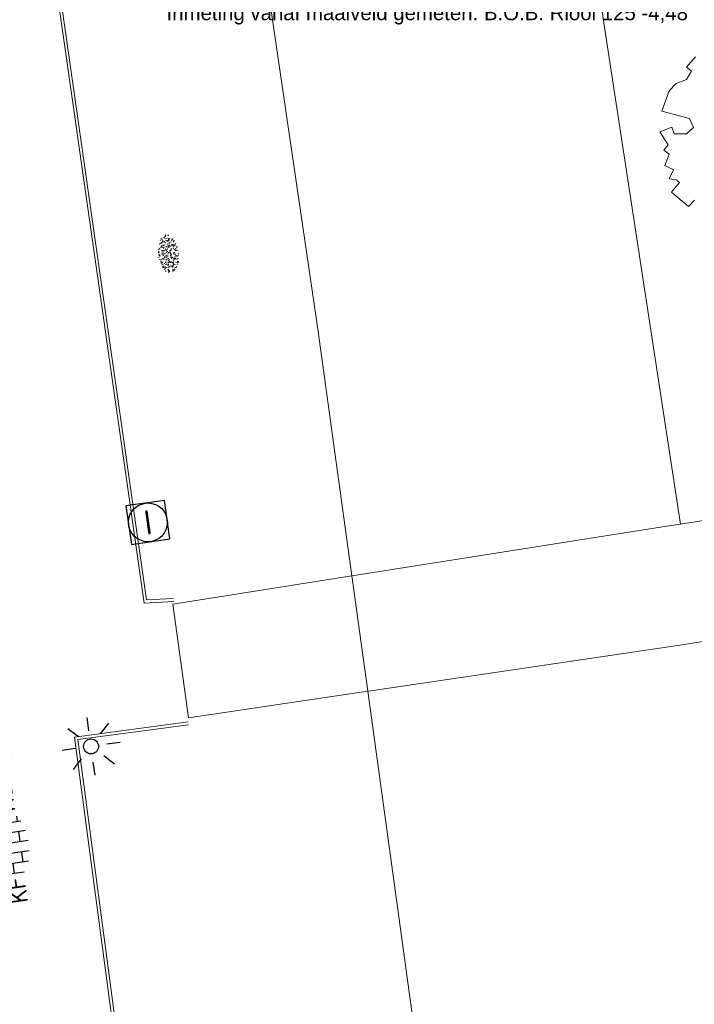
# Model space of a CAD drawing. Header units: metres. Extents: x 102746 to 103541, y 468531 to 469408.
# Tile 30 of 87: x 103130 to 103144, y 468840 to 468860. Entities that reach past the tile are written whole.
import ezdxf
from ezdxf.enums import TextEntityAlignment as Align

# ---------------------------------------------------------------- set-up
doc = ezdxf.new("R2010")
doc.units = ezdxf.units.M
doc.linetypes.add('VH-OPSLUITBAND_60X200', pattern=[12, 6, -2, 2, -2])
doc.layers.get('0').update_dxf_attribs({"lineweight": 25})
for name, color, linetype, lineweight in [('B-RO-GR-BOOM_ES-G', 112, 'Continuous', 13), ('B-RO-GR-GRAS-S', 60, 'Continuous', 25), ('B-RO-IE-MEUBILAIR_WEGMEUBILAIR-S', 7, 'Continuous', 25), ('B-RO-OG-BGT-G', 253, 'Continuous', 13), ('B-RO-RI-GWA_RIOOLPUT-S', 30, 'Continuous', 25), ('B-RO-VH-KANTOPSLUITING_ACHTERKANTBAND-G', 253, 'Continuous', 18), ('B-RO-VH-KANTOPSLUITING_OPSLUITBAND_60X200-G', 150, 'VH-OPSLUITBAND_60X200', 18), ('B-RO-VH-VERHARDING_BETONSTRAATSTEEN-S', 252, 'Continuous', 25)]:
    doc.layers.add(name, color=color, linetype=linetype, lineweight=lineweight)
doc.styles.add('ARIAL', font='arial.ttf')
doc.styles.add('NLCS-ISO', font='txt')

# ---------------------------------------------------------------- blocks, each defined once
blk = doc.blocks.new('SVH-BSS_KEIFORMAAT_HALFST_KL-SO')
for p, q in [((-2.099999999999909, -1.587293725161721), (-2.099999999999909, 1.416210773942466)), ((-2.100000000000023, 1.049999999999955), (-1.050000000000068, 1.049999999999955)), ((-1.049999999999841, -1.832032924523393), (-1.049999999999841, 1.660949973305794)), ((1.13686837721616e-13, -1.881463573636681), (1.13686837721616e-13, 1.71038062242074)), ((-1.13686837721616e-13, 1.049999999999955), (1.049999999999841, 1.049999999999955)), ((1.050000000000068, -1.753045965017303), (1.050000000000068, 1.581963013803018)), ((2.100000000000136, -1.39547945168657), (2.100000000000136, 1.224396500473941)), ((2.099999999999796, 1.049999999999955), (2.405710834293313, 1.049999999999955)), ((-3.149999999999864, -1.002284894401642), (-3.149999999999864, 0.8312019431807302)), ((-3.149999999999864, 0), (-2.099999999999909, 0)), ((-1.049999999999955, 0), (0, 0)), ((1.049999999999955, 0), (2.099999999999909, 0)), ((3.150000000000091, -0.2628407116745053), (3.150000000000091, 0.09175776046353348)), ((3.149999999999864, 0), (3.162673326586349, 0)), ((-2.100000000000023, -1.050000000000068), (-1.050000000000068, -1.050000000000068)), ((-1.13686837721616e-13, -1.050000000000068), (1.049999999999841, -1.050000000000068)), ((2.099999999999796, -1.050000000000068), (2.638053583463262, -1.050000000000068))]:
    blk.add_line(p, q)
at = {"style": 'NLCS-ISO'}
blk.add_attdef('FORMAAT', text='', height=1.8, dxfattribs=at).set_placement((-3.623289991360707, -0.08554147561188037), align=Align.MIDDLE_RIGHT)
blk.add_attdef('KLEUR', text='', height=1.8, dxfattribs=at).set_placement((3.166509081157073, -0.08554147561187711), align=Align.MIDDLE_LEFT)
at = {"style": 'NLCS-ISO', "flags": 1}
blk.add_attdef('FUNCTIE', text='', height=1.8, dxfattribs=at).set_placement((0.1159930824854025, -3.584775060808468), align=Align.MIDDLE_CENTER)
blk = doc.blocks.new('SGR-GRAS_01-SO')
at = {"ltscale": 0.1}
for p, q in [((-0.2123617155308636, 0.998255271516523), (-0.2688534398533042, 1.03087078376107)), ((0.07335939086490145, 0.9932330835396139), (0.1383112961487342, 1.030733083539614)), ((-1.963883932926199, -0.07009183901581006), (-1.976907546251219, 0.003768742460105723)), ((-1.929988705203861, 0.1884380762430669), (-1.925125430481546, 0.244025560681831)), ((-1.893339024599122, 0.2367171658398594), (-1.921057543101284, 0.2527204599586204)), ((-1.667776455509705, 0.02335000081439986), (-1.595332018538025, 0.04276142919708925)), ((-1.595790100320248, 0.240727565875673), (-1.64882310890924, 0.2937605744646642)), ((-1.530182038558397, 0.3157235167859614), (-1.59513394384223, 0.3532235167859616)), ((-1.448094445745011, 0.6444293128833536), (-1.520538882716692, 0.6638407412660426)), ((-1.516706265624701, 0.1869036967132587), (-1.441706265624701, 0.1869036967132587)), ((-1.468505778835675, 0.5757413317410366), (-1.481529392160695, 0.6496019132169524)), ((-1.358436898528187, 0.2062951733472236), (-1.430881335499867, 0.2257066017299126)), ((-1.426759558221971, 0.4761588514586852), (-1.354315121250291, 0.4955702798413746)), ((-1.420534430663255, 0.1307330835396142), (-1.355582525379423, 0.1682330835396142)), ((-1.36865807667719, 0.009476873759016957), (-1.38168169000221, 0.08333745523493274)), ((-1.375079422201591, 0.1056770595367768), (-1.3220464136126, 0.1587100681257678)), ((-1.334450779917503, 0.1112397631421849), (-1.327914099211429, 0.1859543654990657)), ((-1.301832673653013, 0.7612362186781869), (-1.32375157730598, 0.7738911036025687)), ((-1.2843362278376, 0.6840517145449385), (-1.277799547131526, 0.7587663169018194)), ((-1.1670250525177, 0.394729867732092), (-1.231976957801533, 0.4322298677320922)), ((-1.171526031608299, 0.2407275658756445), (-1.22455904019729, 0.2937605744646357)), ((-1.153848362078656, 0.6473139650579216), (-1.206881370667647, 0.7003469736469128)), ((-1.112369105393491, 0.1721709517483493), (-1.039924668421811, 0.1915823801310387)), ((-1.032217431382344, 0.02822351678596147), (-1.097169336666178, 0.06572351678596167)), ((-0.9386756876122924, 0.8402425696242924), (-1.003627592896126, 0.8777425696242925)), ((-0.9684930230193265, 0.5122634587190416), (-0.9154600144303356, 0.5652964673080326)), ((-0.8926870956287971, 0.4956083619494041), (-0.9651315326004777, 0.5150197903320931)), ((-0.9417062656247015, 0.1869036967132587), (-0.8667062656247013, 0.1869036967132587)), ((-0.9225698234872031, 0.4182330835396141), (-0.8576179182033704, 0.4557330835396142)), ((-0.8917062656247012, 0.8119036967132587), (-0.8167062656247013, 0.8119036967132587)), ((-0.8732799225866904, 0.6553100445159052), (-0.8863035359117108, 0.7291706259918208)), ((-0.8030295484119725, 0.05747422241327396), (-0.8754739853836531, 0.07688565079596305)), ((-0.8713522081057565, 0.6249798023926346), (-0.7989077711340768, 0.644391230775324)), ((-0.8038680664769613, 0.4737362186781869), (-0.8688199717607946, 0.5112362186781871)), ((-0.7472619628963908, 0.2407275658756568), (-0.800294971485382, 0.293760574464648)), ((-0.7734322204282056, 0.0890455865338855), (-0.786455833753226, 0.1629061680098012)), ((-0.7295842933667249, 0.6473139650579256), (-0.7826173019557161, 0.7003469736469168)), ((-0.738912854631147, 0.03404145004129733), (-0.7323761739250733, 0.1087560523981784)), ((-0.6690604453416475, 0.107229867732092), (-0.734012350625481, 0.1447298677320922)), ((-0.6887983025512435, 0.606853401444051), (-0.6822616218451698, 0.6815680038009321)), ((-0.5755187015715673, 0.9192489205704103), (-0.6404706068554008, 0.9567489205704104)), ((-0.5619066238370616, 0.9188498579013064), (-0.5088736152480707, 0.9718828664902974)), ((-0.5569617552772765, 0.3209919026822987), (-0.4845173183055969, 0.3404033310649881)), ((-0.4407110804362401, 0.5527425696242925), (-0.5056629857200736, 0.5902425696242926)), ((-0.4269372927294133, 0.7849215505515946), (-0.4993817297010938, 0.8043329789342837)), ((-0.4246052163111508, 0.7057330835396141), (-0.3596533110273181, 0.743233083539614)), ((-0.3372797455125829, 0.3467874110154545), (-0.4097241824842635, 0.3661988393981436)), ((-0.3229978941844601, 0.2407275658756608), (-0.3760309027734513, 0.293760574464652)), ((-0.305903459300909, 0.186236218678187), (-0.3708553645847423, 0.2237362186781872)), ((-0.3667062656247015, 0.1869036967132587), (-0.2917062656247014, 0.1869036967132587)), ((-0.305320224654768, 0.6473139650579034), (-0.3583532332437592, 0.7003469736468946)), ((-0.3167062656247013, 0.8119036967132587), (-0.2417062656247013, 0.8119036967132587)), ((-0.3159448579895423, 0.773800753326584), (-0.2435004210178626, 0.7932121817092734)), ((-0.278054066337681, 0.7348787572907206), (-0.2910776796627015, 0.8087393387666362)), ((-0.2425713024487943, 0.01700400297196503), (-0.1701268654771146, 0.03641543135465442)), ((-0.1782063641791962, 0.1686142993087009), (-0.1912299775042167, 0.2424748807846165)), ((-0.1433749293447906, -0.04315686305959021), (-0.1368382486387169, 0.03155773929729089)), ((-0.07755409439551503, 0.6317489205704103), (-0.1425059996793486, 0.6692489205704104)), ((-0.09326037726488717, 0.5296550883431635), (-0.08672369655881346, 0.6043696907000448)), ((-0.08460954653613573, 0.1587100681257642), (-0.03157653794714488, 0.2117430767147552)), ((-0.06880394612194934, 0.1894672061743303), (-0.003852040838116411, 0.2269672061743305)), ((0.05725352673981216, 0.2652425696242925), (-0.007698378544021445, 0.3027425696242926)), ((-0.001554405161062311, 0.4698128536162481), (0.07089003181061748, 0.4892242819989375)), ((0.1012661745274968, 0.2407275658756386), (0.04823316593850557, 0.2937605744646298)), ((0.128470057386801, 0.6361005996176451), (0.05602562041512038, 0.6555120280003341)), ((0.1189438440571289, 0.6473139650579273), (0.06591083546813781, 0.7003469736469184)), ((0.2181276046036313, 0.1979664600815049), (0.1456831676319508, 0.217377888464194)), ((0.2082937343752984, 0.1869036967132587), (0.2832937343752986, 0.1869036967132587)), ((0.2856028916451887, 0.7107552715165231), (0.2206509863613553, 0.7482552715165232)), ((0.2394624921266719, 0.9226217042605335), (0.3119069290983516, 0.9420331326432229)), ((0.2582937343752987, 0.8119036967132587), (0.3332937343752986, 0.8119036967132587)), ((0.3171717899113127, 0.8144474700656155), (0.3041481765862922, 0.888308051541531)), ((0.3128360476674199, 0.1658249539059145), (0.3852804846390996, 0.1852363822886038)), ((0.3219768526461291, 0.565296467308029), (0.37500986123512, 0.61832947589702)), ((0.4204105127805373, 0.3442489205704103), (0.3554586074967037, 0.3817489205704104)), ((0.4170194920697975, 0.2481830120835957), (0.403995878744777, 0.3220435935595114)), ((0.4291606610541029, 0.4769672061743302), (0.4941125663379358, 0.5144672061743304)), ((0.5255302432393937, 0.2407275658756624), (0.4724972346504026, 0.2937605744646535)), ((0.5432079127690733, 0.6473139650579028), (0.4901749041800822, 0.700346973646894)), ((0.5552181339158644, -0.02225743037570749), (0.4902662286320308, 0.01524256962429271)), ((0.5022775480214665, 0.4524567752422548), (0.5088142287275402, 0.5271713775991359)), ((0.5942198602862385, 0.9254137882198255), (0.521775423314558, 0.9448252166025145)), ((0.5538529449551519, 0.6186338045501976), (0.6262973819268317, 0.638045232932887)), ((0.6487598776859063, 0.7897616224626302), (0.5838079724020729, 0.8272616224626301)), ((0.6838774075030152, 0.4872796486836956), (0.6114329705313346, 0.5066910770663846)), ((0.7735349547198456, 0.04914550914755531), (0.701090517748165, 0.06855693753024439)), ((0.7835674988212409, 0.4232552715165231), (0.7186155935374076, 0.4607552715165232)), ((0.7832937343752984, 0.1869036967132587), (0.8582937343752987, 0.1869036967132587)), ((0.8332937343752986, 0.8119036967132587), (0.9082937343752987, 0.8119036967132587)), ((0.9183751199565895, 0.05674892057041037), (0.853423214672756, 0.09424892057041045)), ((0.8682433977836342, 0.3146459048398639), (0.9406878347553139, 0.3340573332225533)), ((0.9497943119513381, 0.240727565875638), (0.896761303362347, 0.2937605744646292)), ((0.9123976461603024, 0.8940161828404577), (0.9069385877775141, 0.9249760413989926)), ((0.9674719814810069, 0.6473139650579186), (0.9144389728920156, 0.7003469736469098)), ((0.9271252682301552, 0.7644672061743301), (0.992077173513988, 0.8019672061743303)), ((1.011916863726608, 0.8687679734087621), (0.946964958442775, 0.9062679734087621)), ((1.012245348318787, 0.3277517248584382), (0.9992217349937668, 0.4016123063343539)), ((1.149627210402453, 0.7765928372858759), (1.077182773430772, 0.796004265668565)), ((1.146724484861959, 0.5022616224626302), (1.081772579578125, 0.5397616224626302)), ((1.097815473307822, 0.3752584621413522), (1.104352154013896, 0.4499730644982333)), ((1.109260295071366, 0.767454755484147), (1.181704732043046, 0.7868661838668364)), ((1.239284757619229, 0.338458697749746), (1.166840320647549, 0.357870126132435)), ((1.18263385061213, 0.01065800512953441), (1.255078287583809, 0.0300694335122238)), ((1.205860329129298, 0.2117430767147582), (1.258893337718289, 0.2647760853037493)), ((1.281532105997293, 0.1357552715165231), (1.21658020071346, 0.1732552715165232)), ((1.282926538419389, 0.2482013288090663), (1.347878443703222, 0.2857013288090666)), ((1.374058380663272, 0.2407275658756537), (1.32102537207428, 0.2937605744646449)), ((1.391736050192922, 0.6473139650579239), (1.338703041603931, 0.7003469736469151)), ((1.358293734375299, 0.1869036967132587), (1.433293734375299, 0.1869036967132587)), ((1.423650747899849, 0.4634668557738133), (1.496095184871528, 0.4828782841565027)), ((1.509881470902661, 0.5812679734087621), (1.444929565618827, 0.6187679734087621)), ((1.644689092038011, 0.2147616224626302), (1.579737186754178, 0.2522616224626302)), ((1.607471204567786, 0.4073204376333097), (1.594447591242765, 0.4811810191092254)), ((1.693353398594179, 0.2980601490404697), (1.699890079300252, 0.3727747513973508)), ((1.794692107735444, 0.1896377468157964), (1.722247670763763, 0.2090491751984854)), ((1.738041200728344, 0.1594789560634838), (1.810485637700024, 0.1788903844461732)), ((1.798322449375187, 0.240727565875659), (1.745289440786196, 0.2937605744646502)), ((1.933293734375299, 0.1869036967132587), (1.948146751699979, 0.1869036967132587)), ((-1.918499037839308, -0.1567669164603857), (-1.853547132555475, -0.1192669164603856)), ((-1.824186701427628, -0.08301801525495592), (-1.896631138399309, -0.06360658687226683)), ((-1.758531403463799, -0.1297891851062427), (-1.823483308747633, -0.0922891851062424)), ((-1.781665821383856, -0.300909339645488), (-1.728632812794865, -0.247876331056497)), ((-1.623723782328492, -0.4962955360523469), (-1.688675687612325, -0.4587955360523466)), ((-1.631145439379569, -0.572445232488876), (-1.68417844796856, -0.5194122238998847)), ((-1.613467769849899, -0.1658588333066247), (-1.666500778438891, -0.1128258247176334)), ((-1.566706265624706, -0.4380963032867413), (-1.491706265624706, -0.4380963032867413)), ((-1.535305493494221, -0.6572178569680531), (-1.497745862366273, -0.6355327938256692)), ((-1.395374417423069, -0.05078283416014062), (-1.460326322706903, -0.01328283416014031)), ((-1.384565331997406, -0.4615721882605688), (-1.378028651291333, -0.3868575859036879)), ((-1.353386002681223, -0.2806378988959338), (-1.280941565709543, -0.2612264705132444)), ((-1.268779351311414, -0.2318389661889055), (-1.341223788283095, -0.2124275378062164)), ((-1.260566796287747, -0.4172891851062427), (-1.32551870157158, -0.3797891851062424)), ((-1.268810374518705, -0.5567875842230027), (-1.281833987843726, -0.4829270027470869)), ((-1.206881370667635, -0.5724452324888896), (-1.259914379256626, -0.5194122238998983)), ((-1.179121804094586, -0.6699731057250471), (-1.251566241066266, -0.650561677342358)), ((-1.189203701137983, -0.1658588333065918), (-1.242236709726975, -0.1128258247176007)), ((-1.125759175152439, -0.7837955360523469), (-1.190711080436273, -0.7462955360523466)), ((-1.064733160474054, -0.3855327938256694), (-0.9997812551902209, -0.3480327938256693)), ((-1.038995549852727, -0.5846257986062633), (-0.9665511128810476, -0.5652143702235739)), ((-0.991706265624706, -0.4380963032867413), (-0.9167062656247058, -0.4380963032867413)), ((-0.8974098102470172, -0.3382828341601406), (-0.9623617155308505, -0.3007828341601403)), ((-0.8977823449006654, -0.6544627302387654), (-0.8447493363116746, -0.6014297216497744)), ((-0.8361067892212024, -0.9432198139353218), (-0.8533279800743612, -0.9259986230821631)), ((-0.7826173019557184, -0.5724452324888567), (-0.8356503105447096, -0.5194122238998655)), ((-0.7626021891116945, -0.7047891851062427), (-0.8275540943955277, -0.6672891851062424)), ((-0.7649396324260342, -0.1658588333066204), (-0.8179726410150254, -0.1128258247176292)), ((-0.7979786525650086, -0.1318169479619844), (-0.7255342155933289, -0.112405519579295)), ((-0.7890274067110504, -0.5387705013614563), (-0.7824907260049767, -0.4640558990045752)), ((-0.7133720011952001, -0.3806599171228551), (-0.7858164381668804, -0.361248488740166)), ((-0.7246050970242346, -0.8886136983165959), (-0.6521606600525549, -0.8692022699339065)), ((-0.7089318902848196, -0.9017986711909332), (-0.6439799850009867, -0.864298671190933)), ((-0.6237144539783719, -0.8187940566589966), (-0.6961588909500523, -0.7993826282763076)), ((-0.6735845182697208, -0.4772188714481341), (-0.6866081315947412, -0.4033582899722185)), ((-0.534252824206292, -0.2592764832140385), (-0.5992047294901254, -0.2217764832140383)), ((-0.5823747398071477, -0.9944952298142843), (-0.5867604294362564, -0.9696227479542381)), ((-0.5667685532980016, -0.09803279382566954), (-0.5018166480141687, -0.0605327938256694)), ((-0.4911959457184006, -0.2478763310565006), (-0.4381629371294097, -0.1948433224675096)), ((-0.483588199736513, -0.4358048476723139), (-0.4111437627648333, -0.4163934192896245)), ((-0.3994452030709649, -0.6257828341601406), (-0.4643971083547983, -0.5882828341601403)), ((-0.3760309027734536, -0.9790316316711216), (-0.4290639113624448, -0.9259986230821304)), ((-0.416706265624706, -0.4380963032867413), (-0.3417062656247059, -0.4380963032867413)), ((-0.3583532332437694, -0.5724452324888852), (-0.4113862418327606, -0.519412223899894)), ((-0.3406755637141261, -0.1658588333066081), (-0.3937085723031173, -0.1128258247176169)), ((-0.2646375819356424, -0.9922891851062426), (-0.3295894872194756, -0.9547891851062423)), ((-0.2476221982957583, -0.09134672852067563), (-0.3200666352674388, -0.07193530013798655)), ((-0.1710958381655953, -0.180270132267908), (-0.2360477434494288, -0.1427701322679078)), ((-0.1579646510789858, -0.5294808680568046), (-0.2304090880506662, -0.5100694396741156)), ((-0.2109672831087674, -0.6142986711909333), (-0.1460153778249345, -0.5767986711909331)), ((-0.193489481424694, -0.6159688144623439), (-0.1869528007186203, -0.5412542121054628)), ((-0.1691977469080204, -0.7397927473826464), (-0.09675330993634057, -0.720381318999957)), ((-0.06830710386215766, -0.9676150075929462), (-0.1407515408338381, -0.9482035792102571)), ((-0.03628821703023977, -0.5467764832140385), (-0.1012401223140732, -0.5092764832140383)), ((-0.07835866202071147, -0.3976501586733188), (-0.09138227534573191, -0.3237895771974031)), ((-0.01389886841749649, -1.008016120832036), (0.03913414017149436, -0.9549831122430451)), ((0.04823316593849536, -0.9790316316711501), (-0.004799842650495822, -0.925998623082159)), ((0.02148904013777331, -0.9639146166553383), (0.008465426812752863, -0.8900540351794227)), ((0.0659108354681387, -0.5724452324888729), (0.01287782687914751, -0.5194122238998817)), ((0.08358850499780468, -0.1658588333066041), (0.0305554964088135, -0.1128258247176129)), ((0.09851940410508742, -0.9132828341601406), (0.03356749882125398, -0.8757828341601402)), ((0.07181915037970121, -0.2869838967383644), (0.1442635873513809, -0.2675724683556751)), ((0.1920611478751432, -0.101263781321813), (0.1271092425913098, -0.06376378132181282)), ((0.1582937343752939, -0.4380963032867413), (0.2332937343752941, -0.4380963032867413)), ((0.307785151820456, -0.2401676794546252), (0.2353407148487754, -0.2207562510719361)), ((0.326868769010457, -0.467770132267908), (0.2619168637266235, -0.4302701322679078)), ((0.2869973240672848, -0.3267986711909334), (0.3519492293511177, -0.2892986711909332)), ((0.3974426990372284, -0.6783018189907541), (0.324998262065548, -0.6588903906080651)), ((0.3862096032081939, -0.590971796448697), (0.4586540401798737, -0.5715603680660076)), ((0.3926875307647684, -0.6014297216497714), (0.4457205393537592, -0.5483967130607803)), ((0.4616763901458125, -0.8342764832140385), (0.3967244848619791, -0.7967764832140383)), ((0.4020484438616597, -0.6931671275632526), (0.4085851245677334, -0.6184525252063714)), ((0.4724972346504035, -0.9790316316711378), (0.4194642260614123, -0.9259986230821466)), ((0.4901749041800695, -0.5724452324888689), (0.4371418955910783, -0.5194122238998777)), ((0.4521629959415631, -0.1203551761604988), (0.4586996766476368, -0.04564057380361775)), ((0.5078525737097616, -0.1658588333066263), (0.4548195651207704, -0.1128258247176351)), ((0.5168671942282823, -0.3180814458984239), (0.5038435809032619, -0.2442208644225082)), ((0.6167148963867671, -0.8843459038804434), (0.6036912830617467, -0.8104853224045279)), ((0.6900257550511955, -0.388763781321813), (0.6250738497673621, -0.3512637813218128)), ((0.6272265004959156, -0.138162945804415), (0.6996709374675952, -0.1187515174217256)), ((0.6427985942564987, -0.8430645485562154), (0.7077504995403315, -0.8055645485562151)), ((0.7006000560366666, -0.8949596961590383), (0.7730444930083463, -0.875548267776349)), ((0.7332937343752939, -0.4380963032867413), (0.8082937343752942, -0.4380963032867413)), ((0.8248333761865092, -0.755270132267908), (0.7598814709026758, -0.7177701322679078)), ((0.7849619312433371, -0.03929867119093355), (0.84991383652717, -0.001798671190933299)), ((0.8631925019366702, -0.3889886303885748), (0.7907480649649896, -0.3695772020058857)), ((0.7992739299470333, -0.1948433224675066), (0.852306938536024, -0.1418103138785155)), ((0.8560084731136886, -0.9382788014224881), (0.8437282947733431, -0.9259986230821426)), ((0.9144389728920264, -0.5724452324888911), (0.8614059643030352, -0.5194122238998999)), ((0.9321166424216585, -0.1658588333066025), (0.8790836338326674, -0.1128258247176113)), ((0.9528500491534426, -0.8271227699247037), (0.8804056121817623, -0.8077113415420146)), ((0.9416169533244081, -0.4421508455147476), (1.014061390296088, -0.4227394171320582)), ((1.053182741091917, -0.3097574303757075), (0.988230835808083, -0.2722574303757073)), ((0.9975863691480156, -0.7703654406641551), (1.004123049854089, -0.695650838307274)), ((1.047700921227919, -0.1975534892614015), (1.054237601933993, -0.1228388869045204)), ((1.112093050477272, -0.2385127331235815), (1.099069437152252, -0.1646521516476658)), ((1.187990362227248, -0.676263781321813), (1.123038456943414, -0.6387637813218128)), ((1.140763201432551, -0.5555645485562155), (1.205715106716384, -0.5180645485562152)), ((1.211940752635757, -0.804777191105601), (1.198917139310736, -0.7309166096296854)), ((1.256007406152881, -0.7461387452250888), (1.328451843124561, -0.7267273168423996)), ((1.32894230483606, -0.09967544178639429), (1.256497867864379, -0.0802640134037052)), ((1.338703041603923, -0.5724452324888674), (1.285670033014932, -0.5194122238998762)), ((1.356380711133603, -0.1658588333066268), (1.303347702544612, -0.1128258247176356)), ((1.308293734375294, -0.4380963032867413), (1.383293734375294, -0.4380963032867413)), ((1.418599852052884, -0.5378095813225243), (1.346155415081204, -0.5183981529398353)), ((1.416339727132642, -0.2307510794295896), (1.351387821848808, -0.1932510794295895)), ((1.551147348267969, -0.5972574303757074), (1.486195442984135, -0.5597574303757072)), ((1.497024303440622, -0.2933298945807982), (1.569468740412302, -0.2739184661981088)), ((1.638727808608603, -0.2680645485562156), (1.703679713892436, -0.2305645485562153)), ((1.643238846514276, -0.2747518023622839), (1.649775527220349, -0.2000372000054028)), ((1.684164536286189, -0.5473895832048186), (1.736190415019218, -0.4953637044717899)), ((1.70731890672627, -0.1589440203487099), (1.69429529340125, -0.08508343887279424)), ((1.71280390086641, -0.5222820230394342), (1.709934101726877, -0.5194122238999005)), ((1.779496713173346, -0.1517447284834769), (1.714544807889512, -0.1142447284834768)), ((1.780644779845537, -0.1658588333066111), (1.727611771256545, -0.1128258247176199)), ((1.884349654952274, -0.2484963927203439), (1.811905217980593, -0.2290849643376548)), ((0.1721150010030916, -1.036566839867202), (0.217637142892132, -1.024369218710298))]:
    blk.add_line(p, q, dxfattribs=at)
at = {"ltscale": 0.1, "style": 'NLCS-ISO'}
blk.add_attdef('TYPE', text='', height=0.5, dxfattribs=at).set_placement((3.470943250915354, -0.01606055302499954), align=Align.MIDDLE_CENTER)
blk = doc.blocks.new('B-SIE-WEG_LICHTMAST_SPOT-SO')
for p, q in [((-2.121320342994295, 2.121320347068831), (-1.148881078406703, 1.148881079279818)), ((-8.731149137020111e-10, 1.624763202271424), (-2.91038304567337e-10, 3.000000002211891)), ((1.148881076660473, 1.148881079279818), (2.121320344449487, 2.121320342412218)), ((-3.000000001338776, 4.656612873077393e-09), (-1.624763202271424, 2.328306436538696e-09)), ((1.624763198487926, -1.746229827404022e-09), (2.99999999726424, -1.164153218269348e-09)), ((-2.121320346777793, -2.121320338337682), (-1.148881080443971, -1.148881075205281)), ((-3.783497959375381e-09, -2.999999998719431), (-2.91038304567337e-09, -1.624763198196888)), ((1.148881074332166, -1.148881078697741), (2.12132034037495, -2.121320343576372))]:
    blk.add_line(p, q)
blk.add_circle((0, 0), 0.7698654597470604)
at = {"style": 'NLCS-ISO'}
blk.add_attdef('TYPE', text='', height=1.8, dxfattribs=at).set_placement((-2.91038304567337e-10, 3.000000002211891), align=Align.BOTTOM_CENTER)
blk = doc.blocks.new('SRI-PUT_INSPECTIE-SO')
at = {"lineweight": -3, "flags": 128}
blk.add_lwpolyline([(-1.999999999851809, -2.000000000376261), (2.000000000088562, -2.000000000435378), (2.000000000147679, 1.999999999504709), (-2.00000000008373, 1.999999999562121)], close=True, dxfattribs=at)
at = {"lineweight": -3, "ltscale": 1.5}
blk.add_circle((0, -7.105427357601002e-14), 1.999999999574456, dxfattribs=at)
at = {"ltscale": 0.1, "style": 'NLCS-ISO'}
blk.add_text('I', height=2.5, dxfattribs=at).set_placement((-0.002795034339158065, -0.007140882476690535), align=Align.MIDDLE_CENTER)

msp = doc.modelspace()

# ---------------------------------------------------------------- linework, layer by layer
at = {"layer": 'B-RO-GR-BOOM_ES-G', "linetype": 'Continuous', "elevation": -3.832, "flags": 128}
msp.add_lwpolyline([(103143.6688711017, 468859.5878379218), (103143.4797452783, 468859.3774414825), (103143.585285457, 468859.2931579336), (103143.4797620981, 468859.1252550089), (103143.2686986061, 468859.0409503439), (103143.1220564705, 468858.8942886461), (103142.9747473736, 468858.4728258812), (103143.5421767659, 468858.3255265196), (103143.6264799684, 468858.1363922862), (103143.4798364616, 468858.0102892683), (103143.227649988, 468858.0102724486), (103143.1795371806, 468858.1420664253), (103142.9329727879, 468858.0520554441), (103143.1015721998, 468857.7786362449), (103143.0172886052, 468857.6737813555), (103143.1221434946, 468857.5894977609), (103143.0378683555, 468857.3578643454), (103143.2146788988, 468857.2694738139), (103143.1221771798, 468857.0844395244), (103143.2688304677, 468857.0638906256), (103143.3349655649, 468857.0058615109), (103143.1711270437, 468856.8051913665), (103143.5217387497, 468856.5163613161), (103143.6485088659, 468856.6424630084)], dxfattribs=at)
at = {"layer": 'B-RO-OG-BGT-G', "color": 252, "flags": 128}
for points in [[(103132.923, 468848.336), (103133.245, 468845.999), (103136.931, 468846.546), (103136.605, 468848.918), (103135.907, 468853.994), (103131.096, 468886.825), (103130.966, 468888.001), (103131.015, 468888.134), (103126.1745218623, 468891.9421064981)], [(103143.357, 468849.986), (103143.357, 468849.986), (103143.357, 468849.986), (103139.807, 468873.198), (103137.336, 468888.617), (103134.593, 468890.579), (103134.529, 468890.575), (103133.417, 468890.514), (103131.195, 468888.621), (103131.015, 468888.134), (103130.966, 468888.001), (103131.096, 468886.825), (103135.907, 468853.994), (103136.605, 468848.918), (103136.931, 468846.546), (103138.961, 468831.78), (103139.482, 468828.285), (103138.594, 468820.185), (103138.462, 468818.192), (103138.101, 468815.743), (103139.133, 468797.058), (103139.1569161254, 468795.4097803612)]]:
    msp.add_lwpolyline(points, dxfattribs=at)
msp.add_lwpolyline([(103143.389, 468847.505), (103143.728, 468847.555), (103147.166, 468848.066), (103146.851, 468850.538), (103143.357, 468849.986), (103143.08, 468849.942), (103136.654, 468848.926), (103136.605, 468848.918), (103132.923, 468848.336), (103133.245, 468845.999), (103136.931, 468846.546), (103136.992, 468846.555)], close=True, dxfattribs=at)
at = {"layer": 'B-RO-VH-KANTOPSLUITING_ACHTERKANTBAND-G', "linetype": 'Continuous'}
for points, elevation in [([(103132.944878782, 468848.391227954), (103132.333286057, 468848.361328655), (103125.810992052, 468894.064760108), (103141.790054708, 468896.278197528)], -3.84372218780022), ([(103137.266003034, 468794.807811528), (103134.778312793, 468794.413475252), (103129.888571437, 468828.772975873), (103132.371446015, 468834.573093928), (103130.905831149, 468845.606897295), (103133.238009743, 468845.919828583)], -3.70622933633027)]:
    msp.add_lwpolyline(points, dxfattribs=dict(at, elevation=elevation))
at = {"layer": 'B-RO-VH-KANTOPSLUITING_OPSLUITBAND_60X200-G', "linetype": 'Continuous'}
for points in [[(103132.9419490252, 468848.4511563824, -3.84372218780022), (103132.3849606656, 468848.4239265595, -3.84716927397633), (103125.8789017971, 468894.0135941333, -3.75621004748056), (103141.7982873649, 468896.2187650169, -3.991009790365)], [(103137.2566094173, 468794.8670716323, -3.70622933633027), (103134.8291257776, 468794.4822790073, -3.73959361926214), (103129.950339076, 468828.764802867, -3.83501870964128), (103132.4330953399, 468834.5646445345, -3.9123933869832), (103130.9731986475, 468845.5553989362, -3.81162849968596), (103133.2459890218, 468845.860361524, -3.86934154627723)]]:
    msp.add_polyline3d(points, dxfattribs=at)

# ---------------------------------------------------------------- block references
at = {"layer": 'B-RO-GR-GRAS-S', "xscale": 0.2, "yscale": 0.2, "zscale": 0.2, "rotation": 277.7364865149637}
msp.add_blockref('SGR-GRAS_01-SO', (103132.8377698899, 468855.5362250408), dxfattribs=at)
at = {"layer": 'B-RO-IE-MEUBILAIR_WEGMEUBILAIR-S', "xscale": 0.2, "yscale": 0.2, "zscale": 0.2, "rotation": 97.78072592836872}
msp.add_blockref('B-SIE-WEG_LICHTMAST_SPOT-SO', (103131.245, 468845.414, -3.801), dxfattribs=at)
at = {"layer": 'B-RO-RI-GWA_RIOOLPUT-S', "xscale": 0.2, "yscale": 0.2, "zscale": 0.2, "rotation": 187.9570038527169}
msp.add_blockref('SRI-PUT_INSPECTIE-SO', (103132.413, 468850.019, -3.83), dxfattribs=at)
at = {"layer": 'B-RO-VH-VERHARDING_BETONSTRAATSTEEN-S', "xscale": 0.2, "yscale": 0.2, "zscale": 0.2, "rotation": 98.12694785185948}
msp.add_blockref('SVH-BSS_KEIFORMAAT_HALFST_KL-SO', (103129.5824944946, 468843.423967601), dxfattribs=at).add_auto_attribs({'FORMAAT': 'KF', 'KLEUR': 'Heidepaars'})

# ---------------------------------------------------------------- texts
at = {"insert": (103132.7961844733, 468861.1441886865), "char_height": 0.3, "attachment_point": 1, "style": 'ARIAL'}
msp.add_mtext('Inmeting 027: Maaiveld -3,755^JInmeting vanaf maaiveld gemeten: B.O.B. Riool 125 -4,48', dxfattribs=at)

doc.saveas('drawing.dxf')
